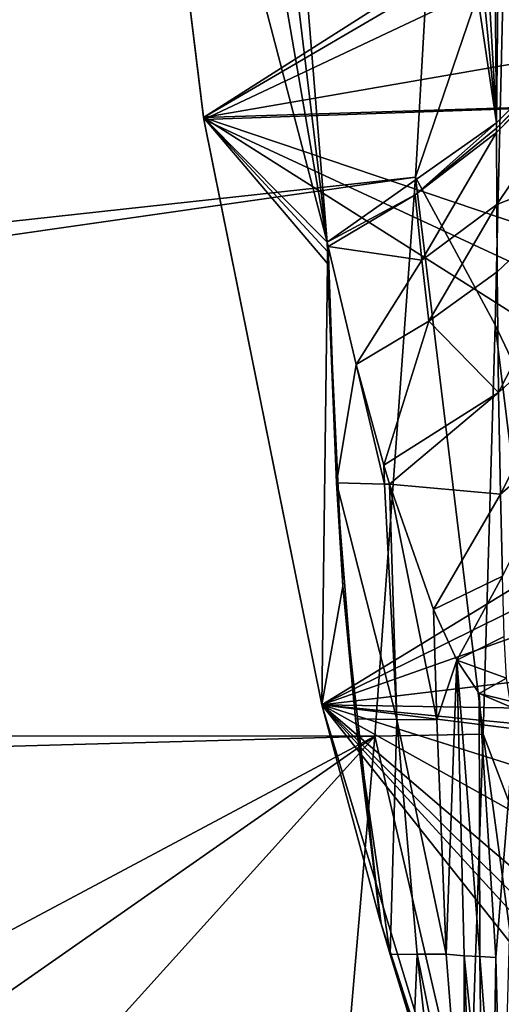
# Model space of a CAD drawing. Header units: metres. Extents: x -1004 to 0, y -808 to 0.
# Tile 74 of 146: x -107 to -61, y -662 to -566. Entities that reach past the tile are written whole.
import ezdxf

# ---------------------------------------------------------------- set-up
doc = ezdxf.new("R2010")
doc.units = ezdxf.units.M

msp = doc.modelspace()

# ---------------------------------------------------------------- linework, layer by layer
at = {"layer": 'None012'}
for points in [[(-61.087505, -576.499146, 1606.941772), (-65.214355, -155.633453, 1606.83374), (-83.105705, -192.999664, 1606.365234)], [(-56.680958, -160.281601, 1607.060425), (-65.214355, -155.633453, 1606.83374), (-61.087505, -576.499146, 1606.941772)], [(-46.821205, -562.338135, 1607.315308), (-56.680958, -160.281601, 1607.060425), (-61.087505, -576.499146, 1606.941772)], [(-83.105705, -192.999664, 1606.365234), (-92.987663, -256.126282, 1606.106445), (-61.087505, -576.499146, 1606.941772)], [(-92.987663, -256.126282, 1606.106445), (-99.370911, -319.929749, 1605.939331), (-61.087505, -576.499146, 1606.941772)], [(-99.370911, -319.929749, 1605.939331), (-102.257645, -384.116333, 1605.86377), (-77.514404, -588.071411, 1606.511597)], [(-61.087505, -576.499146, 1606.941772), (-99.370911, -319.929749, 1605.939331), (-77.514404, -588.071411, 1606.511597)], [(-77.514404, -588.071411, 1606.511597), (-102.257645, -384.116333, 1605.86377), (-101.600128, -448.406891, 1605.880981)], [(-101.600128, -448.406891, 1605.880981), (-97.342819, -512.485474, 1605.992432), (-77.514404, -588.071411, 1606.511597)], [(-89.527672, -575.981812, 619.824524), (-89.498253, -576.175842, 658.996399), (-97.342888, -512.485474, 620.029175)], [(-89.498253, -576.175842, 658.996399), (-97.342819, -512.485474, 658.790955), (-97.342888, -512.485474, 620.029175)], [(-89.527672, -575.981812, 619.824524), (-97.342888, -512.485474, 620.029175), (-13.329803, -531.454834, 617.829224)], [(-97.342819, -512.485474, 1567.026123), (-89.528114, -575.981873, 1606.197021), (-97.342819, -512.485474, 1605.992432)], [(-97.342819, -512.485474, 1567.026123), (-89.528114, -575.981873, 1566.821411), (-89.528114, -575.981873, 1606.197021)], [(-89.528114, -575.981873, 1566.821411), (-97.342819, -512.485474, 1567.026123), (-12.923355, -527.212769, 1564.81543)], [(-97.342819, -512.485474, 658.790955), (-89.498253, -576.175842, 658.996399), (-14.017738, -540.535889, 660.9729)], [(-97.342819, -512.485474, 1605.992432), (-89.528114, -575.981873, 1606.197021), (-77.514404, -588.071411, 1606.511597)], [(-15.97271, -563.187561, 1564.895264), (-89.528114, -575.981873, 1566.821411), (-12.923355, -527.212769, 1564.81543)], [(-13.329803, -531.454834, 617.829224), (-18.24592, -573.704407, 617.957947), (-89.527672, -575.981812, 619.824524)], [(-14.017738, -540.535889, 660.9729), (-89.498253, -576.175842, 658.996399), (-17.953388, -573.661743, 660.869873)], [(-46.821205, -562.338135, 1607.315308), (-61.087505, -576.499146, 1606.941772), (-61.085197, -576.998169, 1608.661255)], [(-46.902168, -562.93927, 1608.996582), (-46.821205, -562.338135, 1607.315308), (-61.085197, -576.998169, 1608.661255)], [(-46.902168, -562.93927, 1608.996582), (-61.085197, -576.998169, 1608.661255), (-61.084396, -577.422241, 1610.114624)], [(-61.084396, -577.422241, 1610.114624), (-46.967697, -563.448853, 1610.417603), (-46.902168, -562.93927, 1608.996582)], [(-89.528114, -575.981873, 1566.821411), (-15.97271, -563.187561, 1564.895264), (-21.999449, -598.784607, 1565.053101)], [(-61.061901, -584.414307, 1634.997925), (-46.967697, -563.448853, 1610.417603), (-61.084396, -577.422241, 1610.114624)], [(-46.967697, -563.448853, 1610.417603), (-61.061901, -584.414307, 1634.997925), (-49.187893, -579.763611, 1659.429199)], [(-18.24592, -573.704407, 617.957947), (-27.577875, -615.202148, 618.202332), (-89.527672, -575.981812, 619.824524)], [(-89.498253, -576.175842, 658.996399), (-24.311974, -606.408691, 660.703369), (-17.953388, -573.661743, 660.869873)], [(-89.528114, -575.981873, 1566.821411), (-78.053574, -632.987915, 1566.520996), (-89.528114, -575.981873, 1606.197021)], [(-78.053574, -632.987915, 1566.520996), (-78.054832, -632.993652, 1606.497559), (-89.528114, -575.981873, 1606.197021)], [(-78.053574, -632.987915, 1566.520996), (-89.528114, -575.981873, 1566.821411), (-21.999449, -598.784607, 1565.053101)], [(-77.514404, -588.071411, 1606.511597), (-89.528114, -575.981873, 1606.197021), (-77.502937, -588.966003, 1606.509033)], [(-89.528114, -575.981873, 1606.197021), (-77.488525, -590.137634, 1606.498047), (-77.502937, -588.966003, 1606.509033)], [(-89.528114, -575.981873, 1606.197021), (-78.054832, -632.993652, 1606.497559), (-77.488525, -590.137634, 1606.498047)], [(-89.527672, -575.981812, 619.824524), (-78.053474, -632.988098, 619.524048), (-89.498253, -576.175842, 658.996399)], [(-89.527672, -575.981812, 619.824524), (-27.577875, -615.202148, 618.202332), (-78.053474, -632.988098, 619.524048)], [(-78.053474, -632.988098, 619.524048), (-78.053543, -632.987915, 659.296082), (-89.498253, -576.175842, 658.996399)], [(-89.498253, -576.175842, 658.996399), (-78.053543, -632.987915, 659.296082), (-24.311974, -606.408691, 660.703369)], [(-61.087505, -576.499146, 1606.941772), (-77.514404, -588.071411, 1606.511597), (-68.976196, -583.469238, 1609.941162)], [(-61.085197, -576.998169, 1608.661255), (-61.087505, -576.499146, 1606.941772), (-68.976196, -583.469238, 1609.941162)], [(-61.085197, -576.998169, 1608.661255), (-68.976196, -583.469238, 1609.941162), (-61.084396, -577.422241, 1610.114624)], [(-68.976196, -583.469238, 1609.941162), (-68.330368, -589.809875, 1635.077148), (-61.084396, -577.422241, 1610.114624)], [(-68.330368, -589.809875, 1635.077148), (-61.061901, -584.414307, 1634.997925), (-61.084396, -577.422241, 1610.114624)], [(-49.187893, -579.763611, 1659.429199), (-61.061901, -584.414307, 1634.997925), (-61.022041, -590.954407, 1660.047974)], [(-60.892986, -602.664978, 1710.61792), (-49.187893, -579.763611, 1659.429199), (-61.022041, -590.954407, 1660.047974)], [(-51.280216, -593.997131, 1709.39917), (-49.187893, -579.763611, 1659.429199), (-60.892986, -602.664978, 1710.61792)], [(-77.514404, -588.071411, 1606.511597), (-77.425766, -588.483154, 1608.265381), (-68.976196, -583.469238, 1609.941162)], [(-68.976196, -583.469238, 1609.941162), (-77.425766, -588.483154, 1608.265381), (-77.42495, -588.483765, 1608.269531)], [(-68.976196, -583.469238, 1609.941162), (-77.42495, -588.483765, 1608.269531), (-68.330368, -589.809875, 1635.077148)], [(-61.061901, -584.414307, 1634.997925), (-68.330368, -589.809875, 1635.077148), (-67.666351, -595.729919, 1660.338257)], [(-61.022041, -590.954407, 1660.047974), (-61.061901, -584.414307, 1634.997925), (-67.666351, -595.729919, 1660.338257)], [(-77.514404, -588.071411, 1606.511597), (-77.502937, -588.966003, 1606.509033), (-77.425766, -588.483154, 1608.265381)], [(-77.502937, -588.966003, 1606.509033), (-77.488525, -590.137634, 1606.498047), (-77.425766, -588.483154, 1608.265381)], [(-77.425766, -588.483154, 1608.265381), (-77.488525, -590.137634, 1606.498047), (-76.623619, -611.439026, 1608.159302)], [(-77.42495, -588.483765, 1608.269531), (-77.425766, -588.483154, 1608.265381), (-76.623619, -611.439026, 1608.159302)], [(-74.722588, -599.930969, 1660.735229), (-77.42495, -588.483765, 1608.269531), (-76.623619, -611.439026, 1608.159302)], [(-77.42495, -588.483765, 1608.269531), (-74.722588, -599.930969, 1660.735229), (-68.330368, -589.809875, 1635.077148)], [(-78.054832, -632.993652, 1606.497559), (-75.999565, -621.450256, 1606.584839), (-77.488525, -590.137634, 1606.498047)], [(-76.623619, -611.439026, 1608.159302), (-77.488525, -590.137634, 1606.498047), (-75.999565, -621.450256, 1606.584839)], [(-68.330368, -589.809875, 1635.077148), (-74.722588, -599.930969, 1660.735229), (-67.666351, -595.729919, 1660.338257)], [(-61.022041, -590.954407, 1660.047974), (-67.666351, -595.729919, 1660.338257), (-60.892986, -602.664978, 1710.61792)], [(-60.7057, -612.521301, 1761.757813), (-51.280216, -593.997131, 1709.39917), (-60.892986, -602.664978, 1710.61792)], [(-53.157166, -606.093079, 1760.236572), (-51.280216, -593.997131, 1709.39917), (-60.7057, -612.521301, 1761.757813)], [(-74.722588, -599.930969, 1660.735229), (-72.013008, -609.723877, 1713.585449), (-67.666351, -595.729919, 1660.338257)], [(-67.666351, -595.729919, 1660.338257), (-72.013008, -609.723877, 1713.585449), (-60.892986, -602.664978, 1710.61792)], [(-78.053574, -632.987915, 1566.520996), (-21.999449, -598.784607, 1565.053101), (-30.953873, -633.759766, 1565.287598)], [(-76.623619, -611.439026, 1608.159302), (-71.954758, -611.548828, 1713.538452), (-74.722588, -599.930969, 1660.735229)], [(-71.954758, -611.548828, 1713.538452), (-72.013008, -609.723877, 1713.585449), (-74.722588, -599.930969, 1660.735229)], [(-72.013008, -609.723877, 1713.585449), (-71.457947, -611.560242, 1724.672607), (-60.892986, -602.664978, 1710.61792)], [(-60.892986, -602.664978, 1710.61792), (-71.457947, -611.560242, 1724.672607), (-60.7057, -612.521301, 1761.757813)], [(-78.053543, -632.987915, 659.296082), (-33.056911, -638.600281, 660.474365), (-24.311974, -606.408691, 660.703369)], [(-60.492901, -620.488281, 1813.386841), (-53.157166, -606.093079, 1760.236572), (-60.7057, -612.521301, 1761.757813)], [(-71.457947, -611.560242, 1724.672607), (-72.013008, -609.723877, 1713.585449), (-71.954758, -611.548828, 1713.538452)], [(-74.7659, -634.352417, 1608.069702), (-70.762192, -634.399109, 1712.911987), (-76.623619, -611.439026, 1608.159302)], [(-70.762192, -634.399109, 1712.911987), (-71.954758, -611.548828, 1713.538452), (-76.623619, -611.439026, 1608.159302)], [(-74.7659, -634.352417, 1608.069702), (-76.623619, -611.439026, 1608.159302), (-75.999565, -621.450256, 1606.584839)], [(-70.762192, -634.399109, 1712.911987), (-71.457947, -611.560242, 1724.672607), (-71.954758, -611.548828, 1713.538452)], [(-70.762192, -634.399109, 1712.911987), (-66.876404, -634.442566, 1814.920776), (-71.457947, -611.560242, 1724.672607)], [(-66.876404, -634.442566, 1814.920776), (-67.207802, -623.731079, 1814.919922), (-71.457947, -611.560242, 1724.672607)], [(-71.457947, -611.560242, 1724.672607), (-67.207802, -623.731079, 1814.919922), (-60.7057, -612.521301, 1761.757813)], [(-60.7057, -612.521301, 1761.757813), (-67.207802, -623.731079, 1814.919922), (-60.492901, -620.488281, 1813.386841)], [(-27.577875, -615.202148, 618.202332), (-23.867706, -626.540527, 618.105164), (-78.053474, -632.988098, 619.524048)], [(-67.207802, -623.731079, 1814.919922), (-64.919815, -628.654358, 1868.650635), (-60.492901, -620.488281, 1813.386841)], [(-60.492901, -620.488281, 1813.386841), (-64.919815, -628.654358, 1868.650635), (-60.32605, -626.337524, 1863.416748)], [(-78.054832, -632.993652, 1606.497559), (-72.370926, -653.953125, 1606.646362), (-75.999565, -621.450256, 1606.584839)], [(-74.7659, -634.352417, 1608.069702), (-75.999565, -621.450256, 1606.584839), (-72.370926, -653.953125, 1606.646362)], [(-64.919815, -628.654358, 1868.650635), (-67.207802, -623.731079, 1814.919922), (-66.876404, -634.442566, 1814.920776)], [(-78.053474, -632.988098, 619.524048), (-23.867706, -626.540527, 618.105164), (-22.420923, -638.382324, 618.067261)], [(-64.919815, -628.654358, 1868.650635), (-60.105446, -630.387817, 1913.738281), (-60.32605, -626.337524, 1863.416748)], [(-64.919815, -628.654358, 1868.650635), (-66.876404, -634.442566, 1814.920776), (-65.975037, -657.20752, 1814.935547)], [(-64.236786, -657.351685, 1867.94043), (-64.919815, -628.654358, 1868.650635), (-65.975037, -657.20752, 1814.935547)], [(-62.688915, -657.429688, 1920.960938), (-64.919815, -628.654358, 1868.650635), (-64.236786, -657.351685, 1867.94043)], [(-62.76651, -631.870117, 1922.515991), (-64.919815, -628.654358, 1868.650635), (-62.688915, -657.429688, 1920.960938)], [(-64.919815, -628.654358, 1868.650635), (-62.76651, -631.870117, 1922.515991), (-60.105446, -630.387817, 1913.738281)], [(-62.76651, -631.870117, 1922.515991), (-59.745571, -632.621826, 1964.268799), (-60.105446, -630.387817, 1913.738281)], [(-59.197769, -633.401611, 2014.920044), (-62.76651, -631.870117, 1922.515991), (-61.141037, -657.507629, 1973.981445)], [(-62.76651, -631.870117, 1922.515991), (-62.688915, -657.429688, 1920.960938), (-61.141037, -657.507629, 1973.981445)], [(-62.76651, -631.870117, 1922.515991), (-59.197769, -633.401611, 2014.920044), (-59.745571, -632.621826, 1964.268799)], [(-78.054832, -632.993652, 1606.497559), (-78.053574, -632.987915, 1566.520996), (-72.370926, -653.953125, 1606.646362)], [(-78.053574, -632.987915, 1566.520996), (-61.147369, -688.625427, 1566.078247), (-72.370926, -653.953125, 1606.646362)], [(-61.147369, -688.625427, 1566.078247), (-78.053574, -632.987915, 1566.520996), (-42.771534, -667.873474, 1565.597046)], [(-42.771534, -667.873474, 1565.597046), (-78.053574, -632.987915, 1566.520996), (-30.953873, -633.759766, 1565.287598)], [(-78.053474, -632.988098, 619.524048), (-61.147369, -688.625427, 619.08136), (-78.053543, -632.987915, 659.296082)], [(-61.147369, -688.625427, 619.08136), (-61.147369, -688.625427, 659.73877), (-78.053543, -632.987915, 659.296082)], [(-33.056911, -638.600281, 660.474365), (-78.053543, -632.987915, 659.296082), (-44.138386, -670.063599, 660.184204)], [(-78.053543, -632.987915, 659.296082), (-61.147369, -688.625427, 659.73877), (-44.138386, -670.063599, 660.184204)], [(-61.147369, -688.625427, 619.08136), (-78.053474, -632.988098, 619.524048), (-39.420826, -681.711304, 618.512451)], [(-78.053474, -632.988098, 619.524048), (-31.995207, -672.37677, 618.317993), (-39.420826, -681.711304, 618.512451)], [(-22.420923, -638.382324, 618.067261), (-23.324196, -650.277466, 618.090942), (-78.053474, -632.988098, 619.524048)], [(-23.324196, -650.277466, 618.090942), (-26.556921, -661.760071, 618.175537), (-78.053474, -632.988098, 619.524048)], [(-78.053474, -632.988098, 619.524048), (-26.556921, -661.760071, 618.175537), (-31.995207, -672.37677, 618.317993)], [(-59.197769, -633.401611, 2014.920044), (-61.141037, -657.507629, 1973.981445), (-60.530304, -681.258606, 2023.812134)], [(-72.287552, -654.239685, 1608.008789), (-71.409378, -657.226501, 1622.876831), (-74.7659, -634.352417, 1608.069702)], [(-71.409378, -657.226501, 1622.876831), (-70.762192, -634.399109, 1712.911987), (-74.7659, -634.352417, 1608.069702)], [(-72.287552, -654.239685, 1608.008789), (-74.7659, -634.352417, 1608.069702), (-72.370926, -653.953125, 1606.646362)], [(-70.762192, -634.399109, 1712.911987), (-71.409378, -657.226501, 1622.876831), (-68.798065, -657.187317, 1712.220581)], [(-68.798065, -657.187317, 1712.220581), (-65.975037, -657.20752, 1814.935547), (-70.762192, -634.399109, 1712.911987)], [(-65.975037, -657.20752, 1814.935547), (-66.876404, -634.442566, 1814.920776), (-70.762192, -634.399109, 1712.911987)], [(-72.370926, -653.953125, 1606.646362), (-61.147369, -688.625427, 1566.078247), (-72.287552, -654.239685, 1608.008789)], [(-61.147369, -688.625427, 1566.078247), (-71.409378, -657.226501, 1622.876831), (-72.287552, -654.239685, 1608.008789)], [(-71.409378, -657.226501, 1622.876831), (-69.125938, -664.736145, 1667.1698), (-68.798065, -657.187317, 1712.220581)], [(-69.125938, -664.736145, 1667.1698), (-71.409378, -657.226501, 1622.876831), (-61.147369, -688.625427, 1566.078247)], [(-68.798065, -657.187317, 1712.220581), (-69.125938, -664.736145, 1667.1698), (-67.292664, -670.556824, 1711.783569)], [(-67.292664, -670.556824, 1711.783569), (-64.205414, -679.857422, 1814.920044), (-68.798065, -657.187317, 1712.220581)], [(-64.205414, -679.857422, 1814.920044), (-65.975037, -657.20752, 1814.935547), (-68.798065, -657.187317, 1712.220581)], [(-65.975037, -657.20752, 1814.935547), (-64.205414, -679.857422, 1814.920044), (-64.236786, -657.351685, 1867.94043)], [(-62.504467, -674.131958, 1919.854614), (-62.688915, -657.429688, 1920.960938), (-64.236786, -657.351685, 1867.94043)], [(-64.205414, -679.857422, 1814.920044), (-63.596035, -674.082642, 1867.387207), (-64.236786, -657.351685, 1867.94043)], [(-64.236786, -657.351685, 1867.94043), (-63.596035, -674.082642, 1867.387207), (-62.504467, -674.131958, 1919.854614)], [(-61.412891, -674.181274, 1972.321899), (-62.688915, -657.429688, 1920.960938), (-62.504467, -674.131958, 1919.854614)], [(-61.141037, -657.507629, 1973.981445), (-62.688915, -657.429688, 1920.960938), (-61.412891, -674.181274, 1972.321899)], [(-60.530304, -681.258606, 2023.812134), (-61.141037, -657.507629, 1973.981445), (-61.412891, -674.181274, 1972.321899)]]:
    msp.add_3dface(points, dxfattribs=at)
at = {"layer": 'None012349'}
for points in [[(-10, -10, 90), (-502.018646, -625.846375, 90), (-994.037292, -10, 90)], [(-494.003571, -626.560364, 90), (-502.018646, -625.846375, 90), (-10, -10, 90)], [(-485.779327, -628.854126, 90), (-494.003571, -626.560364, 90), (-10, -10, 90)], [(-477.800262, -632.855408, 90), (-485.779327, -628.854126, 90), (-10, -10, 90)], [(-10, -10, 90), (-470.61264, -638.481506, 90), (-477.800262, -632.855408, 90)], [(-217.024689, -763.271118, 90), (-470.61264, -638.481506, 90), (-10, -10, 90)], [(-10.00001, -794.032166, 90), (-217.024689, -763.271118, 90), (-10, -10, 90)], [(-405.341431, -78.099579, 118.659828), (-490.16217, -606.131226, 109.443001), (-63.327908, -322.10611, 114.400681)], [(-490.16217, -606.131226, 109.443001), (-62.766594, -397.573273, 113.083397), (-63.327908, -322.10611, 114.400681)], [(-490.16217, -606.131226, 109.443001), (-478.035339, -609.617432, 109.382149), (-62.766594, -397.573273, 113.083397)], [(-478.035339, -609.617432, 109.382149), (-63.959824, -471.626282, 111.790794), (-62.766594, -397.573273, 113.083397)], [(-65.250557, -509.738708, 111.125542), (-63.959824, -471.626282, 111.790794), (-478.035339, -609.617432, 109.382149)], [(-467.644836, -614.846802, 109.290871), (-65.250557, -509.738708, 111.125542), (-478.035339, -609.617432, 109.382149)], [(-66.968597, -547.130066, 110.47287), (-65.250557, -509.738708, 111.125542), (-467.644836, -614.846802, 109.290871)], [(-455.945892, -624.124634, 109.128922), (-66.968597, -547.130066, 110.47287), (-467.644836, -614.846802, 109.290871)], [(-68.964417, -581.773499, 109.868164), (-66.968597, -547.130066, 110.47287), (-455.945892, -624.124634, 109.128922)], [(-66.968597, -547.130066, 110.47287), (-68.964417, -581.773499, 109.868164), (-60.269146, -556.327271, 136.619217)], [(-60.269146, -556.327271, 136.619217), (-68.964417, -581.773499, 109.868164), (-61.230061, -596.085449, 136.442856)], [(-53.524952, -612.30542, 163.059708), (-60.269146, -556.327271, 136.619217), (-61.230061, -596.085449, 136.442856)], [(-446.666656, -635.821777, 108.924751), (-68.964417, -581.773499, 109.868164), (-455.945892, -624.124634, 109.128922)], [(-72.884094, -636.042603, 108.920898), (-68.964417, -581.773499, 109.868164), (-446.666656, -635.821777, 108.924751)], [(-68.964417, -581.773499, 109.868164), (-72.884094, -636.042603, 108.920898), (-62.382553, -635.833252, 136.283493)], [(-68.964417, -581.773499, 109.868164), (-62.382553, -635.833252, 136.283493), (-61.230061, -596.085449, 136.442856)], [(-61.230061, -596.085449, 136.442856), (-62.382553, -635.833252, 136.283493), (-53.420567, -659.392334, 163.059708)], [(-53.420567, -659.392334, 163.059708), (-53.524952, -612.30542, 163.059708), (-61.230061, -596.085449, 136.442856)], [(-441.436462, -646.210693, 108.743408), (-72.884094, -636.042603, 108.920898), (-446.666656, -635.821777, 108.924751)], [(-441.436462, -646.210693, 108.743408), (-255.833923, -733.557312, 107.218773), (-72.884094, -636.042603, 108.920898)], [(-255.833923, -733.557312, 107.218773), (-207.962906, -730.439575, 107.273193), (-72.884094, -636.042603, 108.920898)], [(-72.884094, -636.042603, 108.920898), (-207.962906, -730.439575, 107.273193), (-154.442978, -726.27771, 107.345833)], [(-154.442978, -726.27771, 107.345833), (-75.55426, -666.93512, 108.381668), (-72.884094, -636.042603, 108.920898)], [(-72.884094, -636.042603, 108.920898), (-75.55426, -666.93512, 108.381668), (-63.729141, -675.568909, 136.136673)], [(-72.884094, -636.042603, 108.920898), (-63.729141, -675.568909, 136.136673), (-62.382553, -635.833252, 136.283493)], [(-62.382553, -635.833252, 136.283493), (-63.729141, -675.568909, 136.136673), (-53.315357, -702.733582, 163.059708)], [(-62.382553, -635.833252, 136.283493), (-53.315357, -702.733582, 163.059708), (-53.420567, -659.392334, 163.059708)]]:
    msp.add_3dface(points, dxfattribs=at)

doc.saveas('drawing.dxf')
